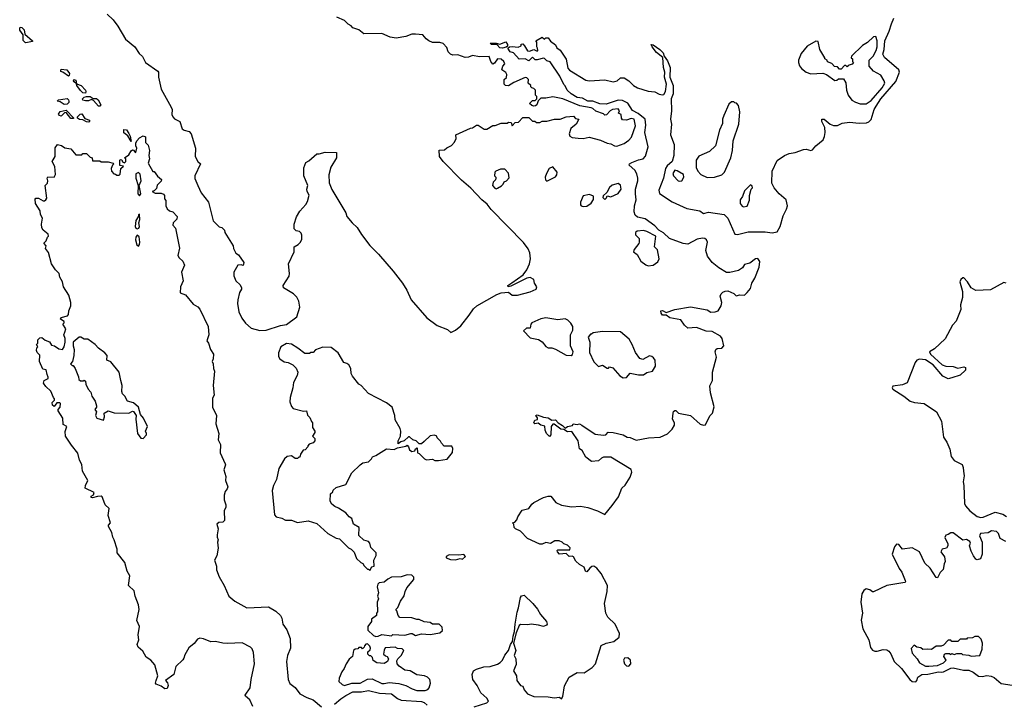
# Model space of a CAD drawing. Extents: x 2673034 to 2765626, y 830478 to 954748.
# Tile 3 of 126: x 2687990 to 2696160, y 851777 to 857451. Entities that reach past the tile are written whole.
import ezdxf

# ---------------------------------------------------------------- set-up
doc = ezdxf.new("R2010")
doc.units = 0

msp = doc.modelspace()

# ---------------------------------------------------------------- linework, layer by layer
at = {"layer": '0CON05XD'}
for points in [[(2688715, 857496.7), (2688765, 857450), (2688805, 857396.7), (2688868.3, 857288.3), (2688945.5, 857225.5), (2688981.5, 857171.5), (2689008.6, 857145), (2689035, 857096.2), (2689136.2, 857025), (2689141.2, 857015), (2689142.5, 856975), (2689162.9, 856875), (2689246.2, 856725), (2689254, 856705), (2689252.9, 856665), (2689260, 856645), (2689275, 856629.2), (2689318, 856605), (2689337.5, 856545), (2689355, 856533.3), (2689395, 856523.3), (2689413.9, 856503.9), (2689450, 856385), (2689446.7, 856315), (2689467.5, 856275), (2689490, 856255), (2689442.5, 856155), (2689444.2, 856134.2), (2689468, 856075), (2689495.8, 856015), (2689557, 855937), (2689595, 855782.5), (2689645, 855732.5), (2689667, 855727), (2689690, 855705), (2689692.5, 855685), (2689760, 855575), (2689763, 855553), (2689783, 855513), (2689805, 855500), (2689850, 855435), (2689845, 855410), (2689827.5, 855417.5), (2689800, 855415), (2689766.7, 855355), (2689766.7, 855325), (2689783.9, 855283.9), (2689819.3, 855249.3), (2689830, 855225), (2689830, 855215), (2689813, 855187), (2689799.2, 855125), (2689797.5, 855095), (2689807.1, 855025), (2689833.2, 854973.2), (2689865, 854933.3), (2689911.7, 854891.7), (2689981.7, 854871.7), (2690036.1, 854873.9), (2690155, 854913.8), (2690205, 854921.2), (2690290, 854985), (2690313.8, 855065), (2690305.8, 855115.8), (2690289.2, 855149.2), (2690262.5, 855175), (2690180, 855225), (2690177.5, 855245), (2690227, 855323), (2690230, 855345), (2690220, 855425), (2690267, 855523), (2690267.5, 855565), (2690300, 855585), (2690320, 855605), (2690331.7, 855628.3), (2690331.7, 855661.7), (2690325, 855680), (2690311.7, 855691.7), (2690285, 855697.5), (2690267.5, 855715), (2690267.5, 855755), (2690286.7, 855815), (2690315, 855862.5), (2690365, 855917.5), (2690377.5, 855942.5), (2690391.2, 855995), (2690376.4, 856026.4), (2690373.3, 856045), (2690380, 856075), (2690346.7, 856155), (2690348.3, 856221.7), (2690363.6, 856266.4), (2690389.3, 856280.7), (2690455, 856337.5), (2690475, 856337.5), (2690525, 856352.5), (2690619.3, 856349.3), (2690620, 856305), (2690572.9, 856227.1), (2690556.2, 856163.8), (2690557.6, 856097.6), (2690580.5, 856040.5), (2690695, 855847.5), (2690705, 855817.5), (2690747.5, 855765), (2690790, 855725), (2690825, 855667.5), (2690896.1, 855576.1), (2690967.5, 855505), (2691088.5, 855365), (2691165.5, 855265), (2691201.4, 855205), (2691237.5, 855125), (2691367.3, 854977.3), (2691453.7, 854913.7), (2691540.3, 854880.3), (2691566.1, 854856.1), (2691607.2, 854872.8), (2691650.2, 854909.8), (2691720.9, 854999.1), (2691755, 855052.5), (2691782.7, 855077.3), (2691949.4, 855170.6), (2691985, 855184.2), (2692045, 855188.8), (2692075, 855165.8), (2692120, 855165), (2692225, 855192.2), (2692275.5, 855214.5), (2692281.2, 855235), (2692262.5, 855265), (2692257.5, 855295), (2692225, 855311.2), (2692197.5, 855305), (2692065, 855238.8), (2692043.9, 855233.9), (2692040, 855245), (2692073.2, 855266.8), (2692166.8, 855333.2), (2692199, 855375), (2692221, 855425), (2692228.1, 855465), (2692224.2, 855515), (2692210.4, 855550.4), (2692170.8, 855600.8), (2691903.3, 855875), (2691868.9, 855918.9), (2691825, 855955.8), (2691732.4, 856052.4), (2691655, 856118), (2691503.8, 856275), (2691473.3, 856315), (2691471.7, 856368.3), (2691515, 856370), (2691533, 856387), (2691573, 856407), (2691597.5, 856435), (2691612.5, 856465), (2691610, 856495), (2691731.7, 856551.7), (2691747, 856553), (2691780, 856575), (2691795, 856576.7), (2691845, 856542.5), (2691865, 856542.5), (2691915, 856572.5), (2691935, 856572.5), (2691985, 856592.5), (2692035, 856592.5), (2692045, 856600), (2692068.3, 856598.3), (2692075, 856570), (2692101.7, 856598.3), (2692128.3, 856601.7), (2692165, 856640), (2692215, 856640), (2692245, 856610), (2692265, 856610), (2692278.3, 856598.3), (2692305, 856597.5), (2692325, 856610), (2692365, 856610), (2692426.4, 856626.4), (2692475, 856626.7), (2692525, 856646.2), (2692585, 856650), (2692601.7, 856631.7), (2692630, 856625), (2692606.4, 856583.6), (2692563.3, 856546.7), (2692550, 856505), (2692555, 856483.3), (2692575, 856473.3), (2692625, 856466.7), (2692665, 856466.2), (2692716.4, 856476.4), (2692810.5, 856450.5), (2692865, 856426.2), (2692895, 856421.2), (2692925, 856403.3), (2692945, 856402), (2693007, 856423), (2693045, 856450), (2693066.2, 856475), (2693099.5, 856570.5), (2693088, 856625), (2693065, 856630), (2693025, 856616), (2692991.2, 856621.2), (2692983, 856633), (2692980, 856665), (2692960, 856675), (2692966.7, 856695), (2692955, 856710), (2692910, 856705), (2692890, 856695), (2692858.3, 856661.7), (2692845, 856660), (2692835, 856670), (2692771.7, 856691.7), (2692746.7, 856715), (2692730.8, 856719.2), (2692637.4, 856737.4), (2692497.5, 856795), (2692415, 856811.2), (2692355, 856800), (2692315, 856800), (2692291.7, 856778.3), (2692280, 856745), (2692270, 856735), (2692255, 856732.5), (2692238.3, 856738.3), (2692220, 856755), (2692245, 856780), (2692268.3, 856781.7), (2692280, 856795), (2692280, 856815), (2692270, 856825), (2692270, 856865), (2692255, 856880), (2692240, 856885), (2692230, 856895), (2692230, 856905), (2692210, 856925), (2692212.5, 856955), (2692198.3, 856968.3), (2692185, 856970), (2692089.3, 856930.7), (2692045, 856901.2), (2692020, 856905), (2692010, 856915), (2692010, 856955), (2692028.3, 856971.7), (2692033.3, 856995), (2692025, 857012.5), (2691990, 857035), (2692000, 857065), (2692016.7, 857085), (2692008, 857105), (2691985, 857124), (2691955, 857126.2), (2691930, 857090), (2691915, 857082.5), (2691898.8, 857105), (2691885, 857146.2), (2691805, 857142), (2691745.9, 857154.1), (2691715, 857140), (2691687, 857137), (2691625, 857160), (2691585, 857158), (2691565, 857166.2), (2691546.2, 857185), (2691535, 857221.2), (2691505, 857254), (2691475, 857261.5), (2691415, 857261.5), (2691384.6, 857274.6), (2691363.6, 857293.6), (2691335.3, 857325.3), (2691275, 857332.2), (2691245, 857330.4), (2691195, 857312.2), (2691115, 857298.5), (2691065, 857305.6), (2690995, 857335.3), (2690845, 857334.2), (2690805, 857365.8), (2690755, 857384), (2690740.3, 857400.3), (2690715, 857413.3), (2690685.8, 857445), (2690622.1, 857472.1)], [(2692515, 856902.5), (2692505, 856912.5), (2692473.2, 856983.2), (2692391.2, 857101.2), (2692365, 857110), (2692345, 857130), (2692335, 857132.5), (2692285, 857116.7), (2692267, 857117), (2692245, 857140), (2692215, 857110), (2692185, 857127.5), (2692135, 857123.3), (2692086.4, 857176.4), (2692060, 857185), (2692040, 857215), (2692053, 857227), (2692075, 857230), (2692127, 857223), (2692150, 857235), (2692151.7, 857248.3), (2692165, 857250), (2692180, 857235), (2692203, 857193), (2692219.3, 857190.7), (2692255, 857202.5), (2692285, 857190), (2692290, 857195), (2692287.5, 857215), (2692280, 857225), (2692280, 857265), (2692273, 857277), (2692325, 857306.7), (2692345, 857290), (2692355, 857300), (2692375, 857300), (2692393.3, 857273.3), (2692435, 857242.5), (2692447.5, 857217.5), (2692475, 857197.5), (2692525, 857123.3), (2692539.5, 857049.5), (2692552.5, 857032.5), (2692688.7, 856948.7), (2692714.2, 856944.2), (2692845, 856952.5), (2692915, 856935.4), (2692946.3, 856943.7), (2692975, 856968), (2693005, 856969.4), (2693043.1, 856945), (2693083.7, 856903.7), (2693116.3, 856886.3), (2693205, 856857.3), (2693261.2, 856851.2), (2693295, 856833.8), (2693325, 856826.7), (2693335, 856830), (2693349.2, 856855), (2693356, 856915), (2693341.5, 856975), (2693344.5, 857015), (2693331.5, 857055), (2693327.5, 857137.5), (2693275, 857179.2), (2693238, 857225), (2693230, 857245), (2693245, 857243.3), (2693301.2, 857205), (2693328.8, 857175), (2693337.5, 857147.5), (2693365, 857110), (2693386.5, 857055), (2693385.5, 856975), (2693412.2, 856905), (2693412.9, 856835), (2693395.6, 856794.4), (2693398.6, 856695), (2693390, 856625), (2693397.5, 856585), (2693391.1, 856495), (2693421.1, 856415), (2693419.1, 856325), (2693402.9, 856275), (2693363, 856237), (2693349.4, 856215), (2693332.5, 856135), (2693294.6, 856035.4), (2693298.1, 856008.1), (2693405, 855938), (2693525, 855884.2), (2693632.5, 855865), (2693665, 855842), (2693706.7, 855853.3), (2693835, 855834.6), (2693866, 855805), (2693925, 855671.1), (2693945, 855668.8), (2694035, 855690), (2694175, 855691.6), (2694235, 855680.7), (2694275, 855691.5), (2694300.7, 855735), (2694325, 855824.3), (2694352.1, 855877.9), (2694359.7, 855905), (2694349.1, 855955), (2694292.5, 856005), (2694251.1, 856055), (2694231.1, 856095), (2694233.6, 856195), (2694275, 856282.9), (2694336, 856325), (2694375, 856339.3), (2694425, 856349.1), (2694495, 856374), (2694515.3, 856375.3), (2694555, 856364.5), (2694569.5, 856370.5), (2694595, 856402.9), (2694657, 856453), (2694669.1, 856480.9), (2694674.7, 856514.7), (2694671.5, 856555), (2694647.1, 856605), (2694645, 856626.2), (2694665, 856624.2), (2694713.8, 856583.8), (2694742.6, 856572.6), (2694775, 856573.2), (2694815, 856591.1), (2694875, 856601.3), (2694955, 856591.2), (2695016.3, 856593.7), (2695037.1, 856602.9), (2695056.6, 856623.4), (2695080.6, 856705), (2695097.6, 856732.4), (2695135, 856794.5), (2695260.5, 856939.5), (2695291.2, 857015), (2695285.6, 857035.6), (2695165, 857138.2), (2695152.3, 857165), (2695162.4, 857205), (2695167.7, 857275), (2695205.2, 857354.8), (2695222.6, 857417.4), (2695244.5, 857465)], [(2688038.3, 857258.3), (2688018.3, 857278.3), (2688020, 857325), (2687992.5, 857365), (2687990, 857385), (2687995, 857390), (2688007, 857387), (2688028.3, 857368.3), (2688031.7, 857331.7), (2688097.5, 857275), (2688095, 857270), (2688055, 857262.5), (2688038.3, 857258.3)], [(2695015, 856752), (2695055, 856780), (2695145.6, 856885), (2695167.5, 856925), (2695163.6, 856943.6), (2695135, 856990), (2695073.6, 857023.6), (2695040, 857065), (2695037.5, 857115), (2695070.7, 857149.3), (2695095.6, 857195), (2695104, 857225), (2695105.6, 857275.6), (2695095, 857312.5), (2695075, 857310), (2695025, 857262.5), (2694983.6, 857236.4), (2694891.7, 857148.3), (2694890, 857135), (2694900, 857125), (2694900, 857105), (2694910, 857095), (2694898.3, 857081.7), (2694865, 857070), (2694855, 857060), (2694845, 857070), (2694835, 857070), (2694805, 857040), (2694791.7, 857041.7), (2694775, 857060), (2694751.7, 857061.7), (2694728.3, 857088.3), (2694691.7, 857101.7), (2694690, 857115), (2694670, 857125), (2694670, 857135), (2694630, 857205), (2694615, 857270), (2694595, 857272.5), (2694525, 857232.5), (2694475, 857170), (2694453.6, 857116.4), (2694452.5, 857095), (2694459.3, 857069.3), (2694477.5, 857045), (2694515, 857016.7), (2694555, 857001.2), (2694655, 857006.7), (2694685, 856997.5), (2694755, 856947.5), (2694771.7, 856948.3), (2694785, 856960), (2694825, 856960), (2694846.4, 856926.4), (2694850, 856865), (2694863.3, 856825), (2694895, 856782.5), (2694926.4, 856766.4), (2694965, 856753.8), (2695015, 856752)], [(2691995, 857213.8), (2691975, 857217.5), (2691951.7, 857241.7), (2691905, 857244.2), (2691892.5, 857255), (2691943, 857257), (2691975, 857247.5), (2692025, 857267.5), (2692037.5, 857245), (2692037.5, 857232.5), (2692027.5, 857222.5), (2691995, 857213.8)], [(2688395, 856982.5), (2688347, 857017), (2688331.7, 857021.7), (2688330, 857035), (2688335, 857040), (2688380, 857035), (2688402.5, 857005), (2688401.7, 856988.3), (2688395, 856982.5)], [(2688535, 856842.5), (2688513.9, 856843.9), (2688493.6, 856863.6), (2688463.3, 856905), (2688460, 856920), (2688443.3, 856935), (2688437.5, 856945), (2688440, 856955), (2688455, 856950), (2688460, 856920), (2688500, 856905), (2688535, 856867.5), (2688540, 856855), (2688535, 856842.5)], [(2691761.9, 851748.1), (2691865, 851780.8), (2691878.8, 851795), (2691865, 851820), (2691816.2, 851865), (2691786.2, 851925), (2691751.2, 851975), (2691743.3, 852015), (2691756.7, 852045), (2691779.7, 852060.3), (2691841.7, 852078.3), (2691895, 852083.6), (2691955, 852101.2), (2691975.8, 852115), (2691996, 852135), (2692014.4, 852175.6), (2692045, 852216), (2692062.5, 852265), (2692079.2, 852290.8), (2692083.5, 852335), (2692096.2, 852373.8), (2692100, 852435), (2692117, 852533), (2692130, 852570), (2692146.2, 852655), (2692155, 852668.8), (2692175, 852673.8), (2692248.8, 852605), (2692287.3, 852557.3), (2692312.7, 852512.7), (2692362.5, 852455), (2692367.5, 852435), (2692360, 852425), (2692335, 852413.3), (2692296.1, 852426.1), (2692235, 852434), (2692205, 852428), (2692145, 852431.2), (2692135, 852423.3), (2692109.2, 852360.8), (2692086.9, 852275), (2692105.5, 852215), (2692093.8, 852175), (2692105.8, 852145), (2692108.5, 852098.5), (2692087.5, 852045), (2692112.2, 852005), (2692114.2, 851965), (2692145, 851926), (2692165, 851920), (2692177.3, 851887.3), (2692204.6, 851854.6), (2692255, 851832.5), (2692375, 851830), (2692425, 851821.3), (2692468.8, 851828.8), (2692487, 851813), (2692497.6, 851832.4), (2692509.5, 851920.5), (2692548.8, 851995), (2692615, 852032.2), (2692675, 852029.2), (2692741.4, 852075), (2692767.5, 852105), (2692815, 852256.7), (2692855, 852275.8), (2692920.6, 852289.4), (2692964.3, 852325), (2692966.7, 852355), (2692930, 852435), (2692871.4, 852491.4), (2692854.4, 852525), (2692841.2, 852605), (2692864, 852705), (2692866.2, 852755), (2692814.4, 852855), (2692778.5, 852898.5), (2692755, 852914.4), (2692738.3, 852911.7), (2692720.8, 852899.2), (2692695, 852867.5), (2692685, 852872.5), (2692675, 852907.5), (2692635, 852930), (2692605, 852957.5), (2692585, 852992.5), (2692575, 852997.5), (2692550, 852995), (2692525, 853020), (2692470, 853015), (2692452.5, 853035), (2692450, 853045), (2692455, 853050), (2692555, 853050), (2692557, 853067), (2692535, 853090), (2692505, 853100), (2692490, 853115), (2692465, 853126.7), (2692430, 853125), (2692395, 853102.5), (2692355, 853112.5), (2692325, 853097.5), (2692305, 853097.5), (2692202.5, 853145), (2692145.7, 853205.7), (2692103.9, 853223.9), (2692092.5, 853235), (2692090, 853265), (2692080, 853275), (2692098.3, 853281.7), (2692115, 853300), (2692122.5, 853325), (2692160.7, 853379.3), (2692215, 853392.5), (2692239.5, 853430.5), (2692255, 853443.3), (2692335, 853486.2), (2692375, 853496.2), (2692397.5, 853495), (2692440, 853445), (2692485, 853422.5), (2692567.7, 853407.7), (2692642.3, 853412.3), (2692705, 853402), (2692785.8, 853375.8), (2692845, 853343.8), (2692905, 853418), (2692959.7, 853490.3), (2692986.2, 853563.8), (2693015, 853588.8), (2693056.4, 853653.6), (2693068.6, 853695), (2693065, 853716.7), (2692895, 853820), (2692835, 853820), (2692817, 853813), (2692791.7, 853788.3), (2692735, 853784.3), (2692688.8, 853818.8), (2692656.1, 853876.1), (2692635, 853890), (2692623.3, 853955), (2692572.5, 854032.5), (2692535, 854031.2), (2692505, 854050), (2692481.2, 854051.2), (2692425, 854092.5), (2692415, 854092.5), (2692400, 854075), (2692397.5, 854005), (2692385, 853992.5), (2692360, 854015), (2692350, 854045), (2692348.3, 854078.3), (2692315, 854086.7), (2692291.7, 854101.7), (2692265, 854097.5), (2692257.5, 854105), (2692263.6, 854126.4), (2692287, 854133), (2692287, 854147), (2692272.5, 854165), (2692285, 854172.5), (2692335, 854152.5), (2692375, 854146.2), (2692405, 854127.5), (2692435, 854130), (2692456.7, 854105), (2692494.1, 854084.1), (2692515, 854060), (2692535.9, 854074.1), (2692578.3, 854081.7), (2692583.6, 854096.4), (2692615, 854090), (2692635, 854096.7), (2692655, 854086.7), (2692765, 854011.4), (2692835, 854002), (2692853.6, 854006.4), (2692873.6, 854026.4), (2692915, 854023.8), (2692996.4, 854006.4), (2693030, 853985), (2693055, 853983.3), (2693105, 853960.5), (2693208.3, 853981.7), (2693305, 853985.6), (2693365, 854012.9), (2693405, 854052), (2693422, 854085), (2693422, 854105), (2693408, 854135), (2693411.2, 854185), (2693415, 854200), (2693425, 854207.5), (2693435, 854207.5), (2693456.2, 854186.2), (2693555, 854166.7), (2693637.5, 854095), (2693663.6, 854086.4), (2693680.7, 854089.3), (2693716.4, 854163.6), (2693737.5, 854185), (2693753, 854237), (2693722.2, 854355), (2693717.9, 854412.1), (2693738.4, 854455), (2693739.8, 854525), (2693770.5, 854650.5), (2693761.1, 854695), (2693765.6, 854714.4), (2693777.9, 854722.1), (2693815.3, 854724.7), (2693833.8, 854745), (2693819.7, 854805), (2693805.2, 854825.2), (2693735, 854862.3), (2693685, 854866.2), (2693605, 854896.4), (2693535, 854891.4), (2693505.6, 854915), (2693475, 854959.5), (2693385, 854977.1), (2693355, 854998), (2693325, 854997.5), (2693312.2, 855015), (2693311.2, 855035), (2693325, 855036.4), (2693355, 855020.8), (2693426.4, 855046.4), (2693555, 855068.5), (2693693.1, 855043.1), (2693725, 855024), (2693760, 855025), (2693785, 855033.3), (2693810, 855075), (2693817.1, 855105), (2693803.3, 855155), (2693810, 855175), (2693825, 855188.8), (2693845, 855198.8), (2693865, 855200), (2693915, 855177.5), (2693935, 855160), (2693965, 855167.5), (2694005, 855163.3), (2694025, 855186.2), (2694055, 855218.8), (2694065.4, 855265), (2694089.6, 855305), (2694125, 855397.5), (2694131.4, 855445), (2694115, 855470), (2694095, 855467.1), (2694048.5, 855431.5), (2694005, 855419.2), (2693987.6, 855392.4), (2693955, 855369.2), (2693882.5, 855352.5), (2693855, 855352.5), (2693790.5, 855390.5), (2693736.9, 855436.9), (2693697.3, 855487.3), (2693684.4, 855535), (2693698.2, 855605), (2693689.1, 855625), (2693675.9, 855635.9), (2693655, 855638.5), (2693611.4, 855628.6), (2693535, 855588.9), (2693495, 855593.3), (2693381.1, 855635), (2693331.6, 855681.6), (2693293.9, 855705), (2693260.2, 855740.2), (2693178.6, 855798.6), (2693115, 855813.3), (2693097.8, 855827.8), (2693089.7, 855855), (2693091.5, 855905), (2693105.5, 855955), (2693098.4, 856005), (2693100.9, 856045), (2693119.6, 856115), (2693119.1, 856135), (2693110.4, 856170.4), (2693093.1, 856203.1), (2693046.2, 856245), (2693051.2, 856255), (2693070, 856265), (2693125, 856288), (2693164.2, 856295.8), (2693182.5, 856317.5), (2693204.6, 856395), (2693178.5, 856515), (2693186.5, 856575), (2693179.2, 856625), (2693121.3, 856671.3), (2693075, 856697.8), (2693037, 856757), (2692990.9, 856780.9), (2692955, 856783.3), (2692855, 856749.6), (2692805, 856754.1), (2692745, 856773.6), (2692703.3, 856775), (2692658.8, 856798.8), (2692615, 856804.5), (2692565, 856836.7), (2692532.5, 856865), (2692515, 856902.5)], [(2688358.3, 856748.3), (2688325, 856770), (2688300, 856775), (2688313, 856787), (2688385, 856797.5), (2688396.1, 856786.1), (2688397.5, 856775), (2688397.5, 856765), (2688385, 856750), (2688358.3, 856748.3)], [(2688655, 856732.5), (2688645, 856732.5), (2688601.7, 856781.7), (2688585, 856787.5), (2688561.7, 856778.3), (2688535, 856777.5), (2688513.8, 856783.8), (2688512.5, 856795), (2688525, 856807.5), (2688545, 856812.5), (2688575, 856812.5), (2688598.3, 856798.3), (2688627, 856797), (2688642.5, 856785), (2688662.5, 856745), (2688655, 856732.5)], [(2693695, 856141.2), (2693755, 856144), (2693815, 856163.3), (2693837.5, 856185), (2693890, 856305), (2693903.3, 856365), (2693910, 856445), (2693956.1, 856583.9), (2693966.2, 856685), (2693955, 856740), (2693938.3, 856758.3), (2693925, 856760), (2693915, 856770), (2693895, 856770), (2693875, 856750), (2693832.5, 856655), (2693822.5, 856625), (2693821.7, 856588.3), (2693797.5, 856535), (2693763.3, 856405), (2693713.6, 856356.4), (2693625, 856317.5), (2693603.6, 856286.4), (2693602.5, 856225), (2693617.5, 856195), (2693642.5, 856165), (2693695, 856141.2)], [(2688435, 856630), (2688415, 856630), (2688375, 856680), (2688361.7, 856678.3), (2688335, 856650), (2688320, 856655), (2688313, 856667), (2688325, 856690), (2688375, 856700), (2688440, 856635), (2688435, 856630)], [(2688565, 856600), (2688545, 856602.5), (2688515, 856620), (2688485, 856622.5), (2688470, 856635), (2688470, 856645), (2688491.7, 856668.3), (2688505, 856670), (2688531.7, 856631.7), (2688568.3, 856618.3), (2688570, 856605), (2688565, 856600)], [(2688850, 856235), (2688821.7, 856241.7), (2688820, 856285), (2688825, 856290), (2688838.3, 856288.3), (2688841.7, 856271.7), (2688858.3, 856261.7), (2688870, 856275), (2688870, 856295), (2688860, 856305), (2688895, 856330), (2688916.2, 856363.8), (2688925, 856370), (2688935, 856367.5), (2688945, 856353.3), (2688955, 856350), (2688962.5, 856385), (2688953, 856403), (2688952.5, 856425), (2688962.5, 856445), (2688985, 856470), (2689015, 856486.2), (2689035, 856480), (2689033, 856433), (2689055, 856410), (2689066.2, 856365), (2689062.5, 856325), (2689067.5, 856295), (2689055, 856260), (2689095, 856190), (2689105, 856190), (2689133.6, 856153.6), (2689167.5, 856125), (2689165, 856110), (2689131.7, 856078.3), (2689125, 856050), (2689105, 856030), (2689090, 856025), (2689115, 856010), (2689165, 856012.5), (2689183, 856003), (2689191.7, 855991.7), (2689192.5, 855965), (2689201.7, 855951.7), (2689202.5, 855905), (2689215, 855880), (2689233.9, 855863.9), (2689260, 855855), (2689296.4, 855816.4), (2689293.3, 855795), (2689263.3, 855765), (2689260, 855745), (2689281.7, 855721.7), (2689316.1, 855556.1), (2689302.5, 855495), (2689312.5, 855475), (2689345, 855447.5), (2689356.2, 855415), (2689333.3, 855355), (2689346.7, 855283.3), (2689323.3, 855235), (2689322.5, 855185), (2689365, 855167.5), (2689430.5, 855090.5), (2689468.8, 855068.8), (2689485, 855047.5), (2689553.3, 854905), (2689560, 854835), (2689542.5, 854785), (2689557, 854767), (2689573, 854713), (2689598, 854675), (2689596.7, 854635), (2689587.5, 854615), (2689596.7, 854595), (2689597, 854557), (2689606.7, 854535), (2689596.2, 854415), (2689602.5, 854335), (2689589.3, 854310.7), (2689590, 854235), (2689623.3, 854165), (2689617, 854097), (2689642.5, 854015), (2689637.5, 853965), (2689656.2, 853925), (2689653.3, 853855), (2689696, 853765), (2689698, 853755), (2689683.8, 853715), (2689700.7, 853660.7), (2689698.8, 853625), (2689716, 853575), (2689712.9, 853557.1), (2689693.8, 853535), (2689686.1, 853503.9), (2689686.2, 853465), (2689700, 853425), (2689700, 853405), (2689687.5, 853375), (2689690, 853295), (2689675, 853280), (2689642.7, 853277.3), (2689626.7, 853265), (2689637.5, 853225), (2689627.5, 853175), (2689627.5, 853155), (2689637.5, 853135), (2689632.5, 853115), (2689636.7, 853065), (2689625, 853000), (2689607.5, 852965), (2689623.3, 852915), (2689623.3, 852885), (2689646.2, 852826.2), (2689688, 852755), (2689725.9, 852665.9), (2689774.3, 852624.3), (2689875, 852569.2), (2690055, 852578), (2690115, 852541.2), (2690153.8, 852505), (2690164.1, 852484.1), (2690173.2, 852433.2), (2690205.6, 852385.6), (2690233.3, 852315), (2690237.1, 852235), (2690211.9, 852175), (2690204.5, 852125), (2690216.9, 851975), (2690232.2, 851942.2), (2690275, 851909.2), (2690315.5, 851855.5), (2690373.7, 851823.7), (2690425, 851804.4), (2690495, 851747.5)], [(2688915, 856440), (2688886.7, 856486.7), (2688853, 856513), (2688855, 856540), (2688875, 856537.5), (2688895, 856506.7), (2688906.2, 856483.8), (2688915, 856440)], [(2689925, 851749.5), (2689900.5, 851805), (2689862.9, 851835), (2689861.1, 851845), (2689901.5, 851905), (2689910.4, 851975), (2689938.9, 852105), (2689929.5, 852199.5), (2689918.1, 852228.1), (2689903.8, 852243.8), (2689835, 852279.5), (2689715, 852273.3), (2689674.3, 852275.7), (2689615, 852289.7), (2689575, 852286.2), (2689515, 852311.9), (2689485, 852316.9), (2689465, 852310), (2689437, 852273), (2689392.7, 852237.3), (2689360.5, 852179.5), (2689352.5, 852152.5), (2689345, 852137.5), (2689286.4, 852083.6), (2689270, 852015), (2689200, 851965), (2689216.1, 851946.1), (2689222.5, 851925), (2689215, 851900), (2689195, 851897.5), (2689165, 851920), (2689122.5, 851935), (2689117.5, 851945), (2689121.2, 851965), (2689136.4, 852003.6), (2689111.2, 852095), (2689077.5, 852135), (2689040.5, 852160.5), (2689010.7, 852210.7), (2688973.6, 852243.6), (2688963.6, 852263.6), (2688977.5, 852305), (2688972.5, 852345), (2688983.3, 852415), (2688962, 852465), (2688980, 852555), (2688976.2, 852595), (2688948.8, 852665), (2688939.7, 852709.7), (2688894, 852755), (2688903.6, 852833.6), (2688881.2, 852875), (2688863.3, 852945), (2688800, 853025), (2688798.8, 853055), (2688773.8, 853135), (2688762, 853155), (2688753.8, 853195), (2688726.7, 853245), (2688727.5, 853255), (2688743.3, 853275), (2688723.8, 853335), (2688732.5, 853395), (2688700, 853425), (2688687.5, 853455), (2688675, 853490), (2688666.2, 853496.2), (2688635, 853494.2), (2688595, 853482), (2688582.5, 853485), (2688583.8, 853495), (2688602.3, 853507.7), (2688606.7, 853526.7), (2688533.8, 853563.8), (2688536.7, 853585), (2688556.7, 853625), (2688512.5, 853705), (2688505, 853760), (2688487.5, 853795), (2688473.6, 853853.6), (2688419.5, 853919.5), (2688370, 853995), (2688366.4, 854033.6), (2688380, 854075), (2688351.7, 854091.7), (2688347.5, 854145), (2688310, 854205), (2688310, 854215), (2688326.4, 854233.6), (2688327.5, 854265), (2688321.7, 854271.7), (2688298.3, 854271.7), (2688275, 854240), (2688261.7, 854251.7), (2688260, 854275), (2688278.3, 854291.7), (2688280, 854305), (2688270, 854315), (2688248.3, 854368.3), (2688206.1, 854406.1), (2688188.8, 854435), (2688193.6, 854456.4), (2688226.7, 854473.3), (2688227.5, 854485), (2688217.5, 854505), (2688210, 854545), (2688181.7, 854551.7), (2688153.6, 854613.6), (2688157, 854667), (2688135, 854690), (2688130, 854705), (2688133, 854727), (2688140, 854735), (2688130, 854755), (2688140, 854765), (2688140, 854795), (2688158.3, 854811.7), (2688175, 854812.5), (2688201.7, 854791.7), (2688236.1, 854776.1), (2688255, 854750), (2688280, 854745), (2688315, 854720), (2688345, 854712.5), (2688358.8, 854735), (2688366.7, 854775), (2688366.7, 854805), (2688357.5, 854835), (2688363.3, 854856.7), (2688372.5, 854885), (2688347.5, 854925), (2688360, 854935), (2688360, 854945), (2688327.5, 854965), (2688335, 854978), (2688385.8, 854994.2), (2688396.1, 855003.9), (2688397.5, 855035), (2688413.3, 855075), (2688413.3, 855105), (2688396.7, 855165), (2688354.2, 855234.2), (2688346.2, 855275), (2688323.8, 855315), (2688318.8, 855345), (2688287.5, 855375), (2688254, 855425), (2688227.7, 855517.7), (2688203, 855553), (2688210, 855575), (2688190, 855595), (2688210, 855615), (2688220, 855645), (2688230, 855655), (2688225, 855670), (2688183.6, 855703.6), (2688173, 855723), (2688170, 855755), (2688180, 855805), (2688162.5, 855835), (2688160, 855865), (2688122.5, 855925), (2688118.3, 855961.7), (2688125, 855970), (2688145, 855970), (2688185, 855947.5), (2688195, 855947.5), (2688207.5, 855955), (2688215, 855970), (2688200, 856075), (2688220, 856095), (2688223.3, 856115), (2688217.5, 856135), (2688223.6, 856146.4), (2688275, 856143.3), (2688287.5, 856165), (2688281.7, 856231.7), (2688260, 856275), (2688283.3, 856315), (2688283.6, 856386.4), (2688303.6, 856416.4), (2688337, 856407), (2688365, 856387.5), (2688415, 856380), (2688455, 856330), (2688505, 856330), (2688515, 856340), (2688545, 856340), (2688575, 856310), (2688590, 856305), (2688595, 856280), (2688655, 856280), (2688665, 856270), (2688725, 856272.5), (2688765, 856260), (2688770, 856255), (2688760, 856245), (2688750, 856215), (2688752.5, 856195), (2688771.7, 856171.7), (2688785, 856170), (2688795, 856160), (2688815, 856160), (2688825, 856170), (2688830, 856215), (2688850, 856235)], [(2692365, 856110), (2692435, 856147.5), (2692447, 856163), (2692450, 856185), (2692415, 856230), (2692383.6, 856216.4), (2692360, 856175), (2692350, 856145), (2692353, 856123), (2692365, 856110)], [(2688985, 855990), (2688996.2, 856005), (2688982.5, 856075), (2688996.7, 856115), (2688989.2, 856169.2), (2688975, 856182), (2688955, 856172.5), (2688954.2, 856135), (2688972.5, 856075), (2688971.4, 856005), (2688985, 855990)], [(2691945, 856047.5), (2691955, 856052.5), (2691988.8, 856071.2), (2692002.5, 856085), (2692010, 856105), (2692030, 856115), (2692051.7, 856138.3), (2692047, 856177), (2692015, 856210), (2691978.3, 856211.7), (2691940, 856195), (2691932.5, 856185), (2691930, 856155), (2691940, 856145), (2691940, 856135), (2691937, 856123), (2691918.3, 856101.7), (2691912.5, 856075), (2691933, 856053), (2691945, 856047.5)], [(2693465, 856110), (2693485, 856112.5), (2693500, 856145), (2693497, 856167), (2693445, 856197.5), (2693425, 856202.5), (2693410, 856175), (2693413.9, 856153.9), (2693452.5, 856115), (2693465, 856110)], [(2692845, 855960), (2692858.3, 855971.7), (2692865, 855990), (2692895, 855980), (2692955, 856007.5), (2692980, 856045), (2692975, 856077.5), (2692955, 856092.5), (2692905, 856077.5), (2692885, 856057.5), (2692863, 856017), (2692831.7, 855988.3), (2692830, 855975), (2692845, 855960)], [(2693995, 855897.5), (2694025, 855902.5), (2694046.1, 855953.9), (2694047, 855993), (2694060, 856045), (2694070, 856055), (2694068.3, 856068.3), (2694055, 856080), (2694005, 856030), (2693986.7, 855983.3), (2693967.5, 855955), (2693967.5, 855925), (2693985, 855902.5), (2693995, 855897.5)], [(2692665, 855900), (2692695, 855902.5), (2692733, 855927), (2692751.7, 855958.3), (2692750, 855985), (2692719.3, 855999.3), (2692665, 855990), (2692643.6, 855936.4), (2692643.6, 855913.6), (2692650, 855905), (2692665, 855900)], [(2688965, 855714.4), (2688979.2, 855720.8), (2688984.5, 855735), (2688978.6, 855765), (2688986.8, 855793.2), (2688985, 855836.2), (2688975, 855832.5), (2688972, 855815), (2688954.5, 855785), (2688948.2, 855735), (2688955, 855719.4), (2688965, 855714.4)], [(2688975, 855572), (2688984.5, 855585.5), (2688986.7, 855605), (2688980, 855650), (2688965, 855662), (2688952.6, 855647.4), (2688951.2, 855625), (2688961.5, 855581.5), (2688975, 855572)], [(2693205, 855407.5), (2693245, 855413.3), (2693285, 855442.5), (2693296.7, 855465), (2693281.7, 855541.7), (2693257.5, 855565), (2693267.5, 855655), (2693195, 855692.5), (2693165, 855700), (2693113, 855697), (2693100, 855685), (2693100, 855665), (2693130, 855635), (2693130, 855605), (2693127, 855593), (2693090, 855545), (2693083, 855523), (2693113, 855503), (2693145, 855447.5), (2693185, 855417.5), (2693205, 855407.5)], [(2696175, 855263.5), (2696155, 855269.7), (2696045, 855209.2), (2695925, 855202.9), (2695884.5, 855224.5), (2695855, 855274.3), (2695825, 855308.8), (2695815, 855308.8), (2695800, 855295), (2695791.9, 855275), (2695814.2, 855195), (2695813.3, 855145), (2695797.3, 855085), (2695798.9, 855045), (2695760.5, 854949.5), (2695731.1, 854915), (2695668.9, 854801.1), (2695581.7, 854718.3), (2695538.8, 854695), (2695548, 854675), (2695645, 854585.7), (2695675.9, 854574.1), (2695735, 854571.2), (2695775, 854560), (2695825, 854570), (2695836.7, 854565), (2695838.3, 854541.7), (2695795, 854500), (2695725, 854478.8), (2695695, 854470), (2695650.9, 854490.9), (2695569.2, 854585), (2695505, 854626.8), (2695455, 854634.2), (2695434.4, 854625.6), (2695421.4, 854605), (2695355, 854436.2), (2695315, 854420.8), (2695235, 854408.8), (2695228.8, 854395), (2695235, 854383.8), (2695326.1, 854326.1), (2695377.5, 854285), (2695414.2, 854274.2), (2695495, 854264.5), (2695596.8, 854196.8), (2695639.1, 854119.1), (2695655, 853986.7), (2695682.2, 853945), (2695707.5, 853885), (2695718.8, 853825), (2695745, 853792.5), (2695809.5, 853759.5), (2695820, 853735), (2695821.9, 853705), (2695827.5, 853665), (2695817.7, 853615), (2695823.8, 853585), (2695828.9, 853435), (2695837.3, 853415), (2695875, 853374.6), (2695935, 853328.1), (2695965, 853320), (2695985, 853322.2), (2696085, 853363.8), (2696147.7, 853347.7), (2696177.1, 853327.1)], [(2692565, 854662.5), (2692577, 854673), (2692582.5, 854695), (2692560, 854745), (2692560, 854835), (2692580, 854875), (2692580, 854905), (2692563, 854933), (2692537, 854957), (2692515, 854967.5), (2692455, 854960), (2692355, 854977.5), (2692315, 854967.5), (2692240, 854935), (2692230, 854925), (2692225, 854890), (2692195, 854890), (2692171.7, 854868.3), (2692225, 854810), (2692296.2, 854796.2), (2692325, 854777.5), (2692355, 854737.5), (2692375, 854727.5), (2692406.4, 854726.4), (2692435, 854716.7), (2692525, 854667.5), (2692565, 854662.5)], [(2692998.3, 854478.3), (2693025, 854482.5), (2693055, 854517.5), (2693125, 854502.5), (2693165, 854503.3), (2693195, 854522.5), (2693240, 854535), (2693266.7, 854575), (2693262.5, 854625), (2693250, 854645), (2693235, 854656.7), (2693215, 854660), (2693159.3, 854630.7), (2693135, 854640), (2693099.3, 854689.3), (2693073.3, 854755), (2693048.3, 854798.3), (2692975, 854860), (2692825, 854862.5), (2692748.3, 854851.7), (2692735, 854840), (2692725, 854840), (2692707.5, 854815), (2692720, 854775), (2692718.3, 854688.3), (2692755, 854610), (2692793, 854573), (2692825, 854582.5), (2692865, 854560), (2692875, 854560), (2692885, 854570), (2692911.7, 854561.7), (2692970, 854495), (2692998.3, 854478.3)], [(2689015, 853973.8), (2689042, 854005), (2689043.3, 854015), (2689033.3, 854035), (2689051.2, 854075), (2689018, 854145), (2688992.5, 854175), (2688975, 854235.7), (2688935, 854270), (2688883.6, 854283.6), (2688863.8, 854325), (2688843.8, 854345), (2688838.8, 854365), (2688841.2, 854415), (2688828, 854455), (2688816.2, 854525), (2688745, 854610), (2688713.9, 854623.9), (2688716.7, 854665), (2688697.5, 854685), (2688643.6, 854723.6), (2688617.5, 854755), (2688555, 854800), (2688525, 854800), (2688497, 854817), (2688483, 854817), (2688433.3, 854775), (2688433.3, 854745), (2688442.5, 854715), (2688440, 854665), (2688427, 854613), (2688412.5, 854595), (2688425, 854580), (2688435, 854580), (2688450, 854555), (2688477, 854487), (2688480, 854465), (2688495, 854452.5), (2688517, 854453), (2688525, 854460), (2688535, 854450), (2688537.5, 854425), (2688557.5, 854385), (2688580.7, 854360.7), (2688587.5, 854325), (2688616.7, 854285), (2688627.5, 854245), (2688627.5, 854235), (2688613.3, 854215), (2688627.5, 854195), (2688620, 854165), (2688630, 854145), (2688685, 854127.5), (2688692.5, 854155), (2688690, 854185), (2688725, 854204), (2688775, 854189.2), (2688895, 854184.5), (2688925, 854202), (2688935, 854200), (2688956.9, 854166.9), (2688952.7, 854135), (2688966.2, 854016.2), (2688995, 853976.7), (2689015, 853973.8)], [(2690895, 852880), (2690911.7, 852908.3), (2690930, 852915), (2690927.5, 852965), (2690947, 853003), (2690947, 853027), (2690905, 853070), (2690896.7, 853105), (2690885, 853120), (2690845, 853130), (2690805, 853170), (2690807.5, 853235), (2690760, 853265), (2690745, 853310), (2690723.6, 853323.6), (2690695, 853357.5), (2690635, 853397.5), (2690605, 853410), (2690580.7, 853430.7), (2690567.5, 853455), (2690570, 853515), (2690587, 853533), (2690590, 853545), (2690615, 853567.5), (2690695.9, 853594.1), (2690745, 853690), (2690815, 853757.5), (2690838.3, 853771.7), (2690885, 853780), (2690908.8, 853805), (2690917, 853823), (2690945, 853833.3), (2691035, 853890), (2691096.4, 853883.6), (2691125, 853897.5), (2691195, 853910), (2691205, 853920), (2691217, 853907), (2691225, 853880), (2691245, 853867.5), (2691268.3, 853871.7), (2691275, 853890), (2691288.3, 853898.3), (2691290, 853855), (2691305, 853850), (2691350, 853805), (2691365, 853797.5), (2691415, 853802.5), (2691435, 853793.3), (2691465, 853791.2), (2691536.1, 853803.9), (2691581.7, 853858.3), (2691583, 853893), (2691575, 853910), (2691511.7, 853911.7), (2691490, 853935), (2691483, 853953), (2691455, 853980), (2691450, 853995), (2691431.7, 854001.7), (2691395, 853997.5), (2691345, 853950), (2691325, 853930), (2691305, 853930), (2691280, 853955), (2691253, 853963), (2691225, 853990), (2691215, 853990), (2691180, 853955), (2691153, 853947), (2691131.7, 853931.7), (2691130, 853955), (2691150, 853995), (2691152.5, 854035), (2691146.7, 854056.7), (2691105, 854130), (2691103.3, 854165), (2691080, 854235), (2691035, 854270), (2690885, 854347.5), (2690823.3, 854415), (2690805, 854426.7), (2690751.2, 854491.2), (2690741.2, 854515), (2690738.8, 854555), (2690720, 854585), (2690705, 854597.5), (2690680, 854605), (2690633.3, 854685), (2690575, 854730), (2690505, 854733.3), (2690445, 854710), (2690425, 854690), (2690405, 854690), (2690395, 854680), (2690355, 854680), (2690297.5, 854725), (2690245, 854756.7), (2690205, 854762.5), (2690157.5, 854735), (2690136.7, 854685), (2690137.5, 854655), (2690147.5, 854635), (2690185, 854612.5), (2690216.4, 854606.4), (2690256.1, 854586.1), (2690285, 854560), (2690297.5, 854525), (2690291.7, 854498.3), (2690260.7, 854439.3), (2690256.2, 854395), (2690233.3, 854315), (2690231.7, 854278.3), (2690245, 854240), (2690260, 854225), (2690345, 854202.5), (2690370, 854205), (2690378.3, 854168.3), (2690398.3, 854148.3), (2690410, 854115), (2690420, 854105), (2690420, 854065), (2690440, 854035), (2690440, 854025), (2690420, 853995), (2690440, 853975), (2690440, 853955), (2690425, 853940), (2690391.7, 853928.3), (2690380, 853915), (2690380, 853905), (2690358.3, 853881.7), (2690341.7, 853878.3), (2690320, 853845), (2690315, 853820), (2690305, 853820), (2690295, 853810), (2690275, 853810), (2690245, 853830), (2690210, 853825), (2690187.5, 853805), (2690140, 853725), (2690120, 853635), (2690096.1, 853583.9), (2690086.1, 853543.9), (2690105, 853342.5), (2690117.5, 853325), (2690165, 853313.3), (2690195, 853296.7), (2690246.1, 853296.1), (2690296.4, 853276.4), (2690385, 853292.5), (2690455, 853270), (2690546.4, 853186.4), (2690615, 853147.5), (2690643, 853143), (2690717, 853067), (2690740, 853055), (2690765, 853030), (2690785, 852980), (2690820, 852945), (2690836.4, 852936.4), (2690847, 852917), (2690875, 852890), (2690885, 852890), (2690895, 852880)], [(2696171.3, 853121.3), (2696126.1, 853146.1), (2696112, 853185), (2696095, 853202.5), (2696055, 853208), (2696025, 853192.5), (2695962.5, 853185), (2695953.6, 853166.4), (2695976.7, 853115), (2695976.1, 853013.9), (2695963, 852977), (2695935, 852967.5), (2695923.6, 852973.6), (2695905, 853000), (2695885, 853040), (2695870, 853085), (2695880, 853105), (2695875, 853120), (2695845, 853137.5), (2695815, 853130), (2695735, 853192.5), (2695715, 853192.5), (2695695, 853177.5), (2695675, 853172.5), (2695667, 853153), (2695691.7, 853101.7), (2695692.5, 853085), (2695680, 853065), (2695645, 853056.2), (2695632.9, 853035), (2695663.9, 852993.9), (2695670, 852955), (2695660.8, 852935), (2695653.8, 852886.2), (2695627, 852863), (2695605, 852817.5), (2695595, 852820), (2695545, 852897.5), (2695501.2, 852941.2), (2695457.5, 853035), (2695395, 853067.1), (2695315, 853056.7), (2695285, 853094), (2695265, 853098.6), (2695247.5, 853075), (2695230, 853015), (2695286.4, 852896.4), (2695310, 852865), (2695337.5, 852795), (2695340, 852785), (2695335, 852780), (2695186.1, 852753.9), (2695075, 852702.5), (2695065, 852702.5), (2695045, 852720), (2695015, 852726.2), (2694995, 852713.3), (2694978.1, 852685), (2694969.4, 852615), (2694982.2, 852525), (2694973.3, 852466.7), (2694987.4, 852395), (2695036.6, 852305), (2695049.1, 852239.1), (2695065, 852216.7), (2695085, 852210), (2695105, 852209.5), (2695155, 852223.1), (2695185, 852219.4), (2695200.9, 852210.9), (2695218.3, 852188.3), (2695245.4, 852125), (2695306.2, 852066.2), (2695375, 851973.5), (2695395, 851957.9), (2695425, 851955.6), (2695434.4, 851965), (2695442.7, 851995), (2695475, 852017.1), (2695525, 852019.2), (2695615, 852037.2), (2695634.8, 852034.8), (2695655, 852038.8), (2695715, 852068.8), (2695735, 852071.5), (2695821.7, 852051.7), (2695865, 852050.8), (2695901.1, 852035), (2695945, 852002.7), (2695975, 851999.2), (2696015, 852007.2), (2696051.9, 852001.9), (2696075, 851991.2), (2696135, 851942.5), (2696225, 851927.5)], [(2691605, 852967.5), (2691645, 852977.5), (2691665, 852973.3), (2691690, 852995), (2691675, 853012.5), (2691635, 853007.5), (2691555, 853010), (2691530, 852995), (2691530, 852985), (2691565, 852970), (2691605, 852967.5)], [(2690945, 852332.5), (2690965, 852333.3), (2690995, 852347.5), (2691075, 852337.5), (2691085, 852347.5), (2691185, 852343.3), (2691235, 852357.5), (2691247, 852357), (2691275, 852340), (2691325, 852352.5), (2691395, 852347.5), (2691475, 852362.5), (2691498.3, 852381.7), (2691495, 852410), (2691470, 852435), (2691415, 852432.5), (2691395, 852447.5), (2691345, 852453.3), (2691305, 852472.5), (2691285, 852472.5), (2691245, 852487.5), (2691145, 852490), (2691130, 852505), (2691120, 852545), (2691110, 852555), (2691128.3, 852571.7), (2691150, 852625), (2691180.7, 852669.3), (2691187.5, 852705), (2691202.5, 852735), (2691260, 852805), (2691260, 852825), (2691245, 852840), (2691205, 852842.5), (2691155, 852827.5), (2691075, 852822.5), (2691045, 852807.5), (2691015, 852782.5), (2690973, 852777), (2690963, 852767), (2690957.5, 852745), (2690967.5, 852695), (2690960, 852665), (2690967.5, 852645), (2690957.5, 852615), (2690960, 852535), (2690950, 852525), (2690950, 852505), (2690910, 852475), (2690910, 852455), (2690880, 852415), (2690880, 852385), (2690925, 852340), (2690945, 852332.5)], [(2695535, 852084.4), (2695605, 852091.8), (2695655, 852112), (2695677.5, 852135), (2695657.5, 852165), (2695662.5, 852185), (2695675, 852190), (2695705, 852190), (2695715, 852182.5), (2695725, 852190), (2695745, 852182.5), (2695765, 852190), (2695805, 852190), (2695813, 852183), (2695865, 852177.5), (2695885, 852167.5), (2695957, 852173), (2695977.5, 852225), (2695980, 852275), (2695968.3, 852308.3), (2695945, 852330), (2695915, 852330), (2695895, 852320), (2695853, 852317), (2695845, 852310), (2695795, 852310), (2695775, 852290), (2695725, 852290), (2695715, 852300), (2695695, 852300), (2695655, 852260), (2695635, 852252.5), (2695595, 852250), (2695555, 852223.3), (2695525, 852227.5), (2695485, 852223.3), (2695467, 852237), (2695433, 852243), (2695411.7, 852258.3), (2695388.3, 852231.7), (2695395, 852192.5), (2695437.5, 852145), (2695455, 852113.3), (2695505, 852085.8), (2695535, 852084.4)], [(2691285, 851882), (2691355, 851884.2), (2691377.3, 851892.7), (2691386.7, 851905), (2691400, 851945), (2691392.5, 851975), (2691375, 851992.5), (2691350, 852005), (2691285, 852012.5), (2691230, 852045), (2691185, 852053.3), (2691137.5, 852085), (2691123.3, 852105), (2691120.7, 852129.3), (2691127.5, 852145), (2691156.1, 852173.9), (2691177.5, 852215), (2691165, 852230), (2691125, 852232.5), (2691105, 852242.5), (2691023, 852237), (2691013, 852217), (2691010, 852185), (2691025, 852170), (2691040, 852165), (2691050, 852145), (2691042.5, 852125), (2691015, 852107.5), (2690953, 852113), (2690921.7, 852131.7), (2690918.3, 852158.3), (2690905, 852170), (2690891.7, 852171.7), (2690880, 852185), (2690880, 852205), (2690898.3, 852221.7), (2690900, 852235), (2690895, 852250), (2690875, 852270), (2690861.7, 852268.3), (2690850, 852255), (2690848.3, 852241.7), (2690835, 852230), (2690825, 852240), (2690805, 852240), (2690795, 852230), (2690773, 852227), (2690760, 852215), (2690752.5, 852165), (2690725, 852142.5), (2690700, 852105), (2690683.6, 852066.4), (2690661.7, 852038.3), (2690640, 851985), (2690638.3, 851958.3), (2690665, 851932.5), (2690685, 851923.8), (2690745, 851944.3), (2690815, 851944.4), (2690875, 851976.7), (2690915, 851981.2), (2690995, 851942.5), (2691015, 851940.6), (2691055, 851950.8), (2691135, 851940.8), (2691195, 851924), (2691247.7, 851897.7), (2691285, 851882)], [(2693045, 852084.4), (2693060.6, 852105), (2693059.4, 852135), (2693035, 852154), (2693007.5, 852152.5), (2693000, 852135), (2693008, 852105), (2693025, 852087.5), (2693045, 852084.4)], [(2690601, 851769), (2690654.5, 851815), (2690695, 851840.9), (2690755, 851871.2), (2690825, 851873.3), (2690885, 851884.5), (2690975, 851860), (2691074.5, 851854.5), (2691125.4, 851815.4), (2691155, 851803.3), (2691325, 851792.1), (2691345, 851783.5), (2691370.5, 851760.5)]]:
    msp.add_lwpolyline(points, dxfattribs=at)

doc.saveas('drawing.dxf')
